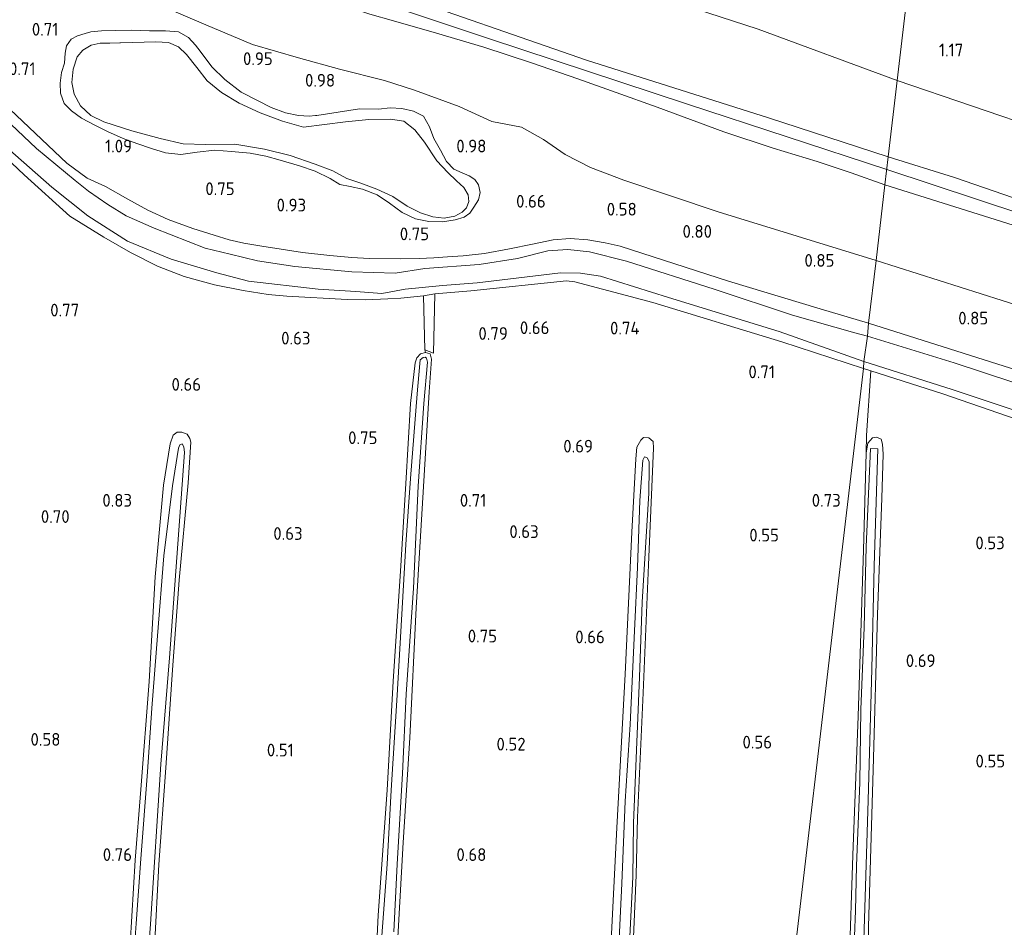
# Model space of a CAD drawing. Extents: x 126429 to 133038, y 413091 to 414846.
# Tile 96 of 256: x 127909 to 128048, y 413847 to 413975. Entities that reach past the tile are written whole.
import ezdxf
from ezdxf.enums import TextEntityAlignment as Align

# ---------------------------------------------------------------- set-up
doc = ezdxf.new("R2010")
doc.units = 0
for name, color, linetype, lineweight in [('B-ME-GR-BOUWLAND_AKKERBOUW-GV', 80, 'Continuous', 13), ('B-ME-GR-GRAS-GV', 60, 'Continuous', 13), ('B-ME-GW-OPHOGING_KRUIN-G', 90, 'Continuous', 18), ('B-ME-GW-TALUD_KRUIN-G', 90, 'Continuous', 18), ('B-ME-GW-TALUD_TEEN-G', 90, 'Continuous', 18), ('B-ME-IE-TERREINAFSCHEIDING_KUNSTMATIG_HEKWERK-G', 20, 'IE-TERREINAFSCHEIDING-KUNSTMATIG', 18), ('B-ME-OG-HOOGTEPUNT-S', 7, 'Continuous', 25), ('B-ME-OG-WATER_POEL-GV', 7, 'Continuous', 18), ('B-ME-OG-WATER_SLOOT-G', 120, 'Continuous', 18), ('B-ME-OG-WATER_SLOOT-GV', 120, 'Continuous', 18)]:
    doc.layers.add(name, color=color, linetype=linetype, lineweight=lineweight)
doc.styles.add('NLCS-ISO-ANNOTATIVE-T18', font='NLCS-ISO.ttf', dxfattribs={"height": 1.8})
doc.linetypes.add('IE-TERREINAFSCHEIDING-KUNSTMATIG', pattern='A,4,[82,NLCS.SHX,S=0.75,R=90,X=0,Y=0],4,-2', length=10)

# ---------------------------------------------------------------- blocks, each defined once
blk = doc.blocks.new('SAL-HOOGTELABEL-SO')
at = {"color": 0, "linetype": 'ByBlock', "lineweight": -2, "style": 'NLCS-ISO-ANNOTATIVE-T18'}
blk.add_attdef('HOOGTE', text='', height=1.8, dxfattribs=at).set_placement((2.79, 0), align=Align.RIGHT)

msp = doc.modelspace()

# ---------------------------------------------------------------- linework, layer by layer
at = {"layer": 'B-ME-GR-BOUWLAND_AKKERBOUW-GV'}
for points in [[(127962.46, 413846.676, 0.328), (127963.193, 413859.246, 0.278), (127964.144, 413874.02, 0.428), (127965.031, 413892.347, 0.378), (127966.01, 413908.668, 0.44), (127966.848, 413922.861, 0.515), (127967.185, 413927.472, 0.44), (127966.97, 413928.212, 0.415), (127966.313, 413928.376, 0.428), (127966.241, 413928.774, 0.482), (127967.465, 413928.292, 0.48), (127967.64, 413936.652, 0.681), (127972.738, 413937.113, 0.669), (127986.218, 413938.496, 0.693), (127987.384, 413938.351, 0.709), (127998.413, 413935.457, 0.695), (128016.621, 413929.88, 0.703), (128028.114, 413926.135, 0.727), (128014.092, 413806.628, 0.349)], [(127995.249, 413835.989, 0.378), (127996.066, 413854.622, 0.278), (127996.238, 413862.762, 0.39), (127997.036, 413880.355, 0.428), (127997.818, 413898.43, 0.54), (127998.339, 413910.497, 0.428), (127998.52, 413914.909, 0.428), (127998.461, 413915.848, 0.428), (127997.836, 413916.367, 0.428), (127997.075, 413916.406, 0.415), (127996.714, 413916.032, 0.378), (127996.138, 413915.053, 0.44), (127996.032, 413913.406, 0.453), (127995.44, 413903.04, 0.553), (127994.521, 413882.988, 0.428), (127993.319, 413861.293, 0.415), (127992.054, 413836.046, 0.478)]]:
    msp.add_polyline3d(points, dxfattribs=at)
msp.add_polyline3d([(128025.571, 413831.715, 0.396), (128024.854, 413805.813, 0.421), (128014.092, 413806.628, 0.349), (128028.114, 413926.135, 0.727), (128029.184, 413925.793, 0.735), (128028.543, 413916.687, 0.533), (128028.49, 413914.251, 0.396), (128028.113, 413900.476, 0.358), (128027.374, 413877.088, 0.433), (128026.64, 413857.431, 0.471), (128026.097, 413841.831, 0.383), (128025.58, 413835.573, 0.233)], close=True, dxfattribs=at)
at = {"layer": 'B-ME-GR-GRAS-GV'}
for points in [[(127829.29, 414054.571, 1.42), (127850.431, 414046.777, 1.602), (127869.374, 414038.192, 1.63), (127888.195, 414033.146, 1.45), (127909.19, 414026.454, 1.316), (127931.272, 414019.082, 1.234), (127945.524, 414014.271, 1.158), (127966.979, 414005.642, 1.232), (127980.006, 414001.076, 1.422), (127994.733, 413995.389, 1.364), (128006.947, 413990.956, 1.452), (128017.307, 413987.753, 1.528), (128026.809, 413984.027, 1.434), (128034.58, 413981.236, 1.416), (128032.884, 413966.788, 1.136), (128013.267, 413974.021, 1.132), (127981.649, 413984.345, 1.136), (127961.871, 413991.171, 1.138), (127942.093, 413997.997, 1.14), (127904.213, 414009.609, 1.15), (127869.689, 414019.905, 1.164), (127861.462, 414022.271, 1.334), (127838.721, 414029.429, 1.384), (127809.488, 414041.345, 1.372)], [(127809.488, 414041.345, 1.372), (127838.721, 414029.429, 1.384), (127861.462, 414022.271, 1.334), (127869.689, 414019.905, 1.164), (127904.213, 414009.609, 1.15), (127942.093, 413997.997, 1.14), (127961.871, 413991.171, 1.138), (127981.649, 413984.345, 1.136), (128013.267, 413974.021, 1.132), (128032.884, 413966.788, 1.136), (128031.621, 413956.02, 2), (128014.728, 413961.531, 2.024), (127989.063, 413969.63, 2.07), (127960.023, 413979.78, 2.118), (127934.272, 413988.407, 2.102), (127905.524, 413998.173, 2.096), (127875.985, 414007.831, 1.98), (127849.125, 414017.141, 1.956), (127828.288, 414024.454, 2.038)], [(127905.524, 413998.173, 2.096), (127934.272, 413988.407, 2.102), (127960.023, 413979.78, 2.118), (127989.063, 413969.63, 2.07), (128014.728, 413961.531, 2.024), (128031.621, 413956.02, 2), (128031.153, 413952.033, 2), (128026.373, 413953.758, 2.134), (128021.583, 413955.365, 2.144), (128015.404, 413957.236, 2.128), (128008.421, 413959.544, 2.114), (127999.009, 413963.001, 2.128), (127993.229, 413965.066, 2.192), (127987.837, 413967.02, 2.258), (127981.296, 413969.258, 2.222), (127974.565, 413971.493, 2.188), (127967.901, 413973.461, 2.126), (127961.828, 413975.202, 2.088), (127958.479, 413976.141, 2.032), (127945.23, 413980.611, 2.018), (127926.91, 413987.38, 2.022), (127908.141, 413993.463, 2.048)], [(128053.857, 413959.604, 1.18), (128032.884, 413966.788, 1.136), (128034.58, 413981.236, 1.416), (128052.886, 413975.781, 1.352)], [(127929.248, 413977.236, 1.178), (127935.349, 413974.618, 1.176), (127941.93, 413971.856, 1.176), (127948.412, 413969.954, 1.174), (127954.221, 413968.382, 1.172), (127960.542, 413966.757, 1.17), (127964.793, 413965.417, 1.166), (127971.089, 413963.086, 1.156), (127975.708, 413960.977, 1.114), (127979.877, 413960.213, 1.08), (127982.978, 413958.474, 1.08), (127986.034, 413956.315, 1.08), (127989.622, 413954.502, 1.08), (127994.299, 413952.717, 1.08), (128007.62, 413948.262, 1.08), (128029.901, 413941.365, 0.994), (128028.863, 413932.515, 0.846), (128022.028, 413934.571, 0.722), (128009.098, 413938.466, 0.562), (127993.797, 413943.41, 0.556), (127991.699, 413943.887, 0.552), (127989.215, 413944.288, 0.536), (127986.758, 413944.496, 0.524), (127984.351, 413944.274, 0.524), (127981.41, 413943.684, 0.55), (127978.176, 413943.005, 0.596), (127974.665, 413942.379, 0.618), (127971.631, 413942.034, 0.628), (127969.421, 413941.886, 0.568), (127967.496, 413941.756, 0.572), (127965.43, 413941.64, 0.612), (127962.757, 413941.588, 0.734), (127958.398, 413941.664, 0.778), (127955.935, 413941.802, 0.778), (127952.85, 413942.1, 0.782), (127948.976, 413942.526, 0.788), (127945.952, 413942.959, 0.786), (127943.237, 413943.406, 0.75), (127940.686, 413943.837, 0.686), (127938.631, 413944.287, 0.716), (127936.503, 413944.933, 0.796), (127933.489, 413945.907, 0.916), (127930.009, 413947.167, 0.99), (127927.145, 413948.456, 1.01), (127924.336, 413950.046, 1.008), (127921.192, 413951.813, 0.96), (127918.613, 413952.991, 0.847), (127915.721, 413955.118, 0.775), (127905.909, 413964.386, 0.777)], [(127958.479, 413976.141, 2.032), (127961.828, 413975.202, 2.088), (127967.901, 413973.461, 2.126), (127974.565, 413971.493, 2.188), (127981.296, 413969.258, 2.222), (127987.837, 413967.02, 2.258), (127993.229, 413965.066, 2.192), (127999.009, 413963.001, 2.128), (128008.421, 413959.544, 2.114), (128015.404, 413957.236, 2.128), (128021.583, 413955.365, 2.144), (128026.373, 413953.758, 2.134), (128031.153, 413952.033, 2), (128029.901, 413941.365, 0.994), (128007.62, 413948.262, 1.08), (127994.299, 413952.717, 1.08), (127989.622, 413954.502, 1.08), (127986.034, 413956.315, 1.08), (127982.978, 413958.474, 1.08), (127979.877, 413960.213, 1.08), (127975.708, 413960.977, 1.114), (127971.089, 413963.086, 1.156), (127964.793, 413965.417, 1.166), (127960.542, 413966.757, 1.17), (127954.221, 413968.382, 1.172), (127948.412, 413969.954, 1.174), (127941.93, 413971.856, 1.176), (127935.349, 413974.618, 1.176), (127929.248, 413977.236, 1.178)], [(127905.909, 413964.386, 0.777), (127915.721, 413955.118, 0.775), (127918.613, 413952.991, 0.847), (127921.192, 413951.813, 0.96), (127924.336, 413950.046, 1.008), (127927.145, 413948.456, 1.01), (127930.009, 413947.167, 0.99), (127933.489, 413945.907, 0.916), (127936.503, 413944.933, 0.796), (127938.631, 413944.287, 0.716), (127940.686, 413943.837, 0.686), (127943.237, 413943.406, 0.75), (127945.952, 413942.959, 0.786), (127948.976, 413942.526, 0.788), (127952.85, 413942.1, 0.782), (127955.935, 413941.802, 0.778), (127958.398, 413941.664, 0.778), (127962.757, 413941.588, 0.734), (127965.43, 413941.64, 0.612), (127967.496, 413941.756, 0.572), (127969.421, 413941.886, 0.568), (127971.631, 413942.034, 0.628), (127974.665, 413942.379, 0.618), (127978.176, 413943.005, 0.596), (127981.41, 413943.684, 0.55), (127984.351, 413944.274, 0.524), (127986.758, 413944.496, 0.524), (127989.215, 413944.288, 0.536), (127991.699, 413943.887, 0.552), (127993.797, 413943.41, 0.556), (128009.098, 413938.466, 0.562), (128022.028, 413934.571, 0.722), (128028.863, 413932.515, 0.846), (128028.695, 413930.715, -0.566), (128026.911, 413931.183, -0.566), (128018.097, 413933.672, -0.566), (128007.084, 413937.346, -0.566), (127994.688, 413941.301, -0.566), (127989.485, 413942.576, -0.566), (127986.41, 413942.92, -0.566), (127983.576, 413942.754, -0.566), (127979.308, 413941.658, -0.566), (127973.883, 413940.815, -0.566), (127966.24, 413940.222, -0.566), (127962.032, 413939.605, -0.566), (127955.947, 413939.786, -0.566), (127947.903, 413940.515, -0.566), (127942.64, 413941.336, -0.566), (127938.769, 413942.279, -0.566), (127935.25, 413943.113, -0.566), (127928.034, 413945.946, -0.566), (127924.08, 413947.699, -0.566), (127921.512, 413949.296, -0.566), (127918.798, 413951.148, -0.566), (127916.911, 413952.679, -0.566), (127911.423, 413957.169, -0.566), (127905.109, 413963.141, -0.566)], [(127902.601, 413960.155, 0.703), (127909.694, 413953.468, 0.669), (127916.124, 413947.654, 0.657), (127920.933, 413944.651, 0.677), (127924.723, 413942.51, 0.689), (127928.533, 413940.556, 0.699), (127932.302, 413939.125, 0.713), (127936.544, 413937.928, 0.719), (127940.591, 413937.13, 0.701), (127944.145, 413936.571, 0.691), (127946.786, 413936.32, 0.683), (127955.262, 413935.886, 0.653), (127957.85, 413935.806, 0.659), (127961.004, 413935.95, 0.661), (127962.857, 413936.064, 0.669), (127966.031, 413936.395, 0.685), (127966.241, 413928.774, 0.482), (127966.313, 413928.376, 0.428), (127965.625, 413928.185, 0.503), (127965.133, 413927.636, 0.553), (127964.892, 413926.93, 0.428), (127964.231, 413921.208, 0.503), (127963.546, 413909.905, 0.453), (127962.791, 413897.538, 0.44), (127961.776, 413882.004, 0.44), (127960.916, 413866.645, 0.378), (127959.634, 413848.985, 0.44), (127958.784, 413831.317, 0.415)], [(127905.298, 413959.019, -0.566), (127913.606, 413951.74, -0.566), (127918.673, 413947.689, -0.566), (127924.305, 413944.081, -0.566), (127930.466, 413941.548, -0.566), (127936.867, 413939.616, -0.566), (127941.365, 413938.458, -0.566), (127951.194, 413937.312, -0.566), (127956.493, 413936.995, -0.566), (127960.177, 413936.739, -0.566), (127963.449, 413937.325, -0.566), (127968.74, 413937.843, -0.566), (127973.625, 413938.218, -0.566), (127985.379, 413939.632, -0.566), (127988.183, 413939.597, -0.566), (127991.003, 413939.157, -0.566), (128000.616, 413936.171, -0.566), (128016.253, 413931.362, -0.566), (128028.189, 413927.138, -0.566), (128028.114, 413926.135, 0.727), (128016.621, 413929.88, 0.703), (127998.413, 413935.457, 0.695), (127987.384, 413938.351, 0.709), (127986.218, 413938.496, 0.693), (127972.738, 413937.113, 0.669), (127967.64, 413936.652, 0.681), (127966.031, 413936.395, 0.685), (127962.857, 413936.064, 0.669), (127961.004, 413935.95, 0.661), (127957.85, 413935.806, 0.659), (127955.262, 413935.886, 0.653), (127946.786, 413936.32, 0.683), (127944.145, 413936.571, 0.691), (127940.591, 413937.13, 0.701), (127936.544, 413937.928, 0.719), (127932.302, 413939.125, 0.713), (127928.533, 413940.556, 0.699), (127924.723, 413942.51, 0.689), (127920.933, 413944.651, 0.677), (127916.124, 413947.654, 0.657), (127909.694, 413953.468, 0.669), (127902.601, 413960.155, 0.703)], [(128049.349, 413924.156, -0.566), (128040.944, 413926.915, -0.566), (128028.695, 413930.715, -0.566), (128028.863, 413932.515, 0.846), (128057.463, 413923.441, 0.848)], [(127958.784, 413831.317, 0.415), (127959.634, 413848.985, 0.44), (127960.916, 413866.645, 0.378), (127961.776, 413882.004, 0.44), (127962.791, 413897.538, 0.44), (127963.546, 413909.905, 0.453), (127964.231, 413921.208, 0.503), (127964.892, 413926.93, 0.428), (127965.133, 413927.636, 0.553), (127965.625, 413928.185, 0.503), (127966.313, 413928.376, 0.428), (127966.97, 413928.212, 0.415), (127967.185, 413927.472, 0.44), (127966.848, 413922.861, 0.515), (127966.01, 413908.668, 0.44), (127965.031, 413892.347, 0.378), (127964.144, 413874.02, 0.428), (127963.193, 413859.246, 0.278), (127962.46, 413846.676, 0.328)], [(127961.85, 413846.611, -0.022), (127962.352, 413856.192, -0.022), (127963.064, 413868.991, -0.022), (127963.595, 413880.195, -0.022), (127964.625, 413895.145, -0.022), (127965.289, 413909.518, -0.022), (127966.108, 413921.2, -0.022), (127966.593, 413927.026, -0.022), (127966.451, 413927.587, -0.022), (127966.276, 413927.742, -0.022), (127965.997, 413927.696, -0.022), (127965.584, 413927.349, -0.022), (127965.549, 413926.816, -0.022), (127965.143, 413922.561, -0.022), (127964.193, 413910.629, -0.022), (127963.543, 413901.279, -0.022), (127962.866, 413889.012, -0.022), (127962.349, 413880.015, -0.022), (127961.473, 413866.609, -0.022), (127960.931, 413856.192, -0.022), (127960.066, 413844.791, -0.022)], [(128060.16, 413915.338, 0.82), (128039.309, 413922.557, 0.806), (128029.184, 413925.793, 0.735), (128028.114, 413926.135, 0.727), (128028.189, 413927.138, -0.566), (128040.661, 413923.181, -0.566), (128052.503, 413919.238, -0.566)], [(128059.753, 413803.274, 0.396), (128027.744, 413805.648, 0.321), (128028.451, 413825.23, 0.433), (128028.548, 413830.863, 0.346), (128028.715, 413833.854, 0.233), (128028.732, 413835.783, 0.308), (128028.858, 413847.381, 0.358), (128029.493, 413869.502, 0.383), (128030.098, 413891.396, 0.458), (128030.736, 413907.856, 0.433), (128030.896, 413914.021, 0.496), (128030.826, 413915.47, 0.408), (128030.613, 413916.16, 0.408), (128029.959, 413916.453, 0.471), (128029.398, 413916.338, 0.508), (128028.748, 413915.617, 0.508), (128028.49, 413914.251, 0.396), (128028.543, 413916.687, 0.533), (128029.184, 413925.793, 0.735), (128039.309, 413922.557, 0.806), (128060.16, 413915.338, 0.82)], [(127928.094, 413844.452, 0.428), (127928.684, 413856.112, 0.428), (127929.716, 413869.793, 0.415), (127930.624, 413883.604, 0.365), (127931.562, 413896.247, 0.415), (127932.849, 413909.975, 0.528), (127933.206, 413915.727, 0.49), (127933.088, 413916.262, 0.465), (127932.694, 413916.878, 0.515), (127931.937, 413917.146, 0.528), (127931.303, 413917.132, 0.54), (127930.737, 413916.711, 0.478), (127930.284, 413915.501, 0.503), (127929.342, 413909.683, 0.403), (127928.171, 413896.739, 0.478), (127927.347, 413881.963, 0.44), (127926.16, 413866.711, 0.415), (127925.346, 413856.73, 0.54), (127924.651, 413844.869, 0.478)], [(127924.651, 413844.869, 0.478), (127925.346, 413856.73, 0.54), (127926.16, 413866.711, 0.415), (127927.347, 413881.963, 0.44), (127928.171, 413896.739, 0.478), (127929.342, 413909.683, 0.403), (127930.284, 413915.501, 0.503), (127930.737, 413916.711, 0.478), (127931.303, 413917.132, 0.54), (127931.937, 413917.146, 0.528), (127932.694, 413916.878, 0.515), (127933.088, 413916.262, 0.465), (127933.206, 413915.727, 0.49), (127932.849, 413909.975, 0.528), (127931.562, 413896.247, 0.415), (127930.624, 413883.604, 0.365), (127929.716, 413869.793, 0.415), (127928.684, 413856.112, 0.428), (127928.094, 413844.452, 0.428)], [(127992.054, 413836.046, 0.478), (127993.319, 413861.293, 0.415), (127994.521, 413882.988, 0.428), (127995.44, 413903.04, 0.553), (127996.032, 413913.406, 0.453), (127996.138, 413915.053, 0.44), (127996.714, 413916.032, 0.378), (127997.075, 413916.406, 0.415), (127997.836, 413916.367, 0.428), (127998.461, 413915.848, 0.428), (127998.52, 413914.909, 0.428), (127998.339, 413910.497, 0.428), (127997.818, 413898.43, 0.54), (127997.036, 413880.355, 0.428), (127996.238, 413862.762, 0.39), (127996.066, 413854.622, 0.278), (127995.249, 413835.989, 0.378)], [(128026.097, 413841.831, 0.383), (128026.64, 413857.431, 0.471), (128027.374, 413877.088, 0.433), (128028.113, 413900.476, 0.358), (128028.49, 413914.251, 0.396), (128028.748, 413915.617, 0.508), (128029.398, 413916.338, 0.508), (128029.959, 413916.453, 0.471), (128030.613, 413916.16, 0.408), (128030.826, 413915.47, 0.408), (128030.896, 413914.021, 0.496), (128030.736, 413907.856, 0.433), (128030.098, 413891.396, 0.458), (128029.493, 413869.502, 0.383), (128028.858, 413847.381, 0.358), (128028.732, 413835.783, 0.308)], [(127926.059, 413828.632, -0.072), (127927.518, 413847.71, -0.072), (127928.989, 413870.289, -0.072), (127930.223, 413885.286, -0.072), (127931.537, 413903.326, -0.072), (127932.317, 413914.297, -0.072), (127932.255, 413915.06, -0.072), (127932.009, 413915.495, -0.072), (127931.652, 413915.375, -0.072), (127931.465, 413914.871, -0.072), (127930.634, 413909.583, -0.072), (127929.416, 413899.685, -0.072), (127928.503, 413888.386, -0.072), (127927.736, 413878.176, -0.072), (127927.093, 413869.232, -0.072), (127926.162, 413856.944, -0.072), (127925.49, 413847.822, -0.072), (127924.169, 413829.377, -0.072)], [(128027.998, 413839.378, -0.08), (128028.816, 413865.227, -0.08), (128029.32, 413883.696, -0.08), (128029.664, 413898.284, -0.08), (128030.176, 413914.773, -0.08), (128029.137, 413914.821, -0.08), (128028.529, 413900.949, -0.08), (128028.23, 413889.558, -0.08), (128027.775, 413878.018, -0.08), (128027.601, 413867.716, -0.08), (128027.166, 413855.947, -0.08), (128027.003, 413849.605, -0.08), (128026.719, 413842.427, -0.08)], [(127994.593, 413834.758, -0.022), (127995.605, 413854.351, -0.022), (127995.666, 413861.986, -0.022), (127996.543, 413882.571, -0.022), (127996.911, 413893.144, -0.022), (127997.847, 413908.527, -0.022), (127997.886, 413912.078, -0.022), (127997.877, 413913.017, -0.022), (127997.607, 413913.53, -0.022), (127997.254, 413913.663, -0.022), (127997.018, 413913.21, -0.022), (127996.585, 413907.484, -0.022), (127996.238, 413898.027, -0.022), (127995.824, 413889.104, -0.022), (127995.23, 413875.872, -0.022), (127994.529, 413865.077, -0.022), (127994.041, 413853.44, -0.022), (127993.192, 413835.874, -0.022)]]:
    msp.add_polyline3d(points, dxfattribs=at)
for points in [[(127929.653, 413956.551, 0.875), (127931.801, 413956.328, 0.823), (127934.104, 413956.678, 0.803), (127936.586, 413956.939, 0.775), (127938.952, 413956.764, 0.769), (127941.596, 413956.536, 0.763), (127943.792, 413956.095, 0.753), (127945.833, 413955.529, 0.717), (127948.536, 413954.728, 0.695), (127950.771, 413953.977, 0.673), (127952.86, 413952.957, 0.655), (127954.234, 413952.105, 0.627), (127955.691, 413951.812, 0.629), (127957.42, 413951.42, 0.637), (127959.534, 413950.634, 0.633), (127961.276, 413949.461, 0.635), (127963.051, 413948.143, 0.637), (127964.94, 413947.239, 0.641), (127966.812, 413946.855, 0.641), (127968.723, 413946.845, 0.643), (127970.5, 413947.132, 0.649), (127971.809, 413947.468, 0.661), (127972.604, 413948.07, 0.691), (127973.14, 413948.911, 0.727), (127973.812, 413949.927, 0.745), (127974.038, 413950.966, 0.769), (127973.797, 413952.053, 0.781), (127973.31, 413952.812, 0.841), (127972.515, 413953.343, 0.867), (127971.517, 413953.73, 0.879), (127970.346, 413954.277, 0.903), (127969.278, 413955.355, 0.911), (127968.43, 413956.955, 0.911), (127967.493, 413958.61, 0.911), (127966.908, 413960.252, 0.911), (127966.07, 413961.732, 0.911), (127964.658, 413962.445, 0.911), (127962.973, 413962.81, 0.909), (127961.356, 413962.93, 0.915), (127959.708, 413962.748, 0.919), (127956.997, 413962.77, 0.917), (127951.001, 413961.86, 0.999), (127950.809, 413961.833, 0.999), (127949.925, 413961.736, 0.999), (127948.424, 413961.821, 0.999), (127946.599, 413962.2, 0.999), (127944.553, 413962.956, 0.999), (127942.648, 413963.933, 0.999), (127940.317, 413965.119, 0.999), (127938, 413966.895, 1.001), (127936.183, 413968.712, 0.999), (127934.549, 413970.936, 0.997), (127933.882, 413971.784, 0.997), (127932.884, 413972.856, 0.991), (127931.502, 413973.637, 0.989), (127929.629, 413973.785, 0.989), (127927.389, 413973.805, 0.987), (127924.85, 413973.904, 0.985), (127922.574, 413973.811, 0.985), (127920.614, 413973.802, 0.969), (127919.132, 413973.626, 0.927), (127918.309, 413973.428, 0.907), (127917.235, 413973.092, 0.861), (127916.336, 413972.618, 0.805), (127915.671, 413971.673, 0.787), (127915.472, 413970.655, 0.787), (127915.417, 413969.221, 0.785), (127914.949, 413967.9, 0.789), (127914.77, 413966.408, 0.787), (127914.834, 413964.986, 0.799), (127915.345, 413963.54, 0.827), (127916.371, 413962.512, 0.861), (127917.796, 413961.467, 0.911), (127919.652, 413960.471, 0.931), (127921.45, 413959.6, 0.933), (127923.658, 413958.591, 0.933), (127925.612, 413957.869, 0.931), (127927.663, 413957.16, 0.903)], [(127932.884, 413972.856, 0.991), (127933.882, 413971.784, 0.997), (127934.549, 413970.936, 0.997), (127936.183, 413968.712, 0.999), (127938, 413966.895, 1.001), (127940.317, 413965.119, 0.999), (127942.648, 413963.933, 0.999), (127944.553, 413962.956, 0.999), (127946.599, 413962.2, 0.999), (127948.424, 413961.821, 0.999), (127949.925, 413961.736, 0.999), (127950.809, 413961.833, 0.999), (127951.001, 413961.86, 0.999), (127956.997, 413962.77, 0.917), (127959.708, 413962.748, 0.919), (127961.356, 413962.93, 0.915), (127962.973, 413962.81, 0.909), (127964.658, 413962.445, 0.911), (127966.07, 413961.732, 0.911), (127966.908, 413960.252, 0.911), (127967.493, 413958.61, 0.911), (127968.43, 413956.955, 0.911), (127969.278, 413955.355, 0.911), (127970.346, 413954.277, 0.903), (127971.517, 413953.73, 0.879), (127972.515, 413953.343, 0.867), (127973.31, 413952.812, 0.841), (127973.797, 413952.053, 0.781), (127974.038, 413950.966, 0.769), (127973.812, 413949.927, 0.745), (127973.14, 413948.911, 0.727), (127972.604, 413948.07, 0.691), (127971.809, 413947.468, 0.661), (127970.5, 413947.132, 0.649), (127968.723, 413946.845, 0.643), (127966.812, 413946.855, 0.641), (127964.94, 413947.239, 0.641), (127963.051, 413948.143, 0.637), (127961.276, 413949.461, 0.635), (127959.534, 413950.634, 0.633), (127957.42, 413951.42, 0.637), (127955.691, 413951.812, 0.629), (127954.234, 413952.105, 0.627), (127952.86, 413952.957, 0.655), (127950.771, 413953.977, 0.673), (127948.536, 413954.728, 0.695), (127945.833, 413955.529, 0.717), (127943.792, 413956.095, 0.753), (127941.596, 413956.536, 0.763), (127938.952, 413956.764, 0.769), (127936.586, 413956.939, 0.775), (127934.104, 413956.678, 0.803), (127931.801, 413956.328, 0.823), (127929.653, 413956.551, 0.875), (127927.663, 413957.16, 0.903), (127925.612, 413957.869, 0.931), (127923.658, 413958.591, 0.933), (127921.45, 413959.6, 0.933), (127919.652, 413960.471, 0.931), (127917.796, 413961.467, 0.911), (127916.371, 413962.512, 0.861), (127915.345, 413963.54, 0.827), (127914.834, 413964.986, 0.799), (127914.77, 413966.408, 0.787), (127914.949, 413967.9, 0.789), (127915.417, 413969.221, 0.785), (127915.472, 413970.655, 0.787), (127915.671, 413971.673, 0.787), (127916.336, 413972.618, 0.805), (127917.235, 413973.092, 0.861), (127918.309, 413973.428, 0.907), (127919.132, 413973.626, 0.927), (127920.614, 413973.802, 0.969), (127922.574, 413973.811, 0.985), (127924.85, 413973.904, 0.985), (127927.389, 413973.805, 0.987), (127929.629, 413973.785, 0.989), (127931.502, 413973.637, 0.989)], [(127932.125, 413957.852, 0.521), (127935.3, 413957.734, 0.521), (127939.435, 413957.776, 0.521), (127943.614, 413957.105, 0.521), (127947.248, 413956.184, 0.521), (127950.758, 413954.993, 0.521), (127953.28, 413954.046, 0.521), (127955.217, 413952.924, 0.521), (127957.226, 413952.266, 0.521), (127959.477, 413951.442, 0.521), (127961.706, 413950.407, 0.521), (127963.737, 413949.063, 0.521), (127965.621, 413948.112, 0.521), (127967.378, 413947.528, 0.521), (127968.986, 413947.337, 0.521), (127970.458, 413947.632, 0.521), (127971.529, 413948.182, 0.521), (127972.116, 413948.829, 0.521), (127972.444, 413949.715, 0.521), (127972.352, 413950.645, 0.521), (127971.728, 413951.678, 0.521), (127970.715, 413952.61, 0.521), (127969.494, 413953.799, 0.521), (127967.94, 413955.424, 0.521), (127966.184, 413958.062, 0.521), (127964.809, 413959.81, 0.521), (127963.283, 413961.031, 0.521), (127961.399, 413961.297, 0.521), (127958.329, 413961.286, 0.521), (127955.062, 413960.965, 0.521), (127952.068, 413960.545, 0.521), (127949.13, 413960.213, 0.521), (127946.171, 413961.041, 0.521), (127942.987, 413962.198, 0.521), (127940.04, 413963.591, 0.521), (127937.551, 413965.077, 0.521), (127935.527, 413966.727, 0.521), (127934.07, 413968.602, 0.521), (127932.61, 413970.453, 0.521), (127931.494, 413971.513, 0.521), (127930.05, 413972.159, 0.521), (127928.287, 413972.225, 0.521), (127923.317, 413972.105, 0.521), (127923.195, 413972.07, 0.521), (127921.8, 413972.05, 0.521), (127920.43, 413972.028, 0.521), (127919.153, 413971.782, 0.521), (127917.968, 413971.056, 0.521), (127917.161, 413970.102, 0.521), (127916.604, 413968.389, 0.521), (127916.431, 413966.495, 0.521), (127916.754, 413964.833, 0.521), (127917.667, 413963.18, 0.521), (127919.131, 413961.824, 0.521), (127920.927, 413960.929, 0.521), (127924.902, 413959.666, 0.521), (127928.897, 413958.589, 0.521)], [(128230.217, 413904.177, 1.15), (128227.207, 413892.765, 2.163), (128211.991, 413897.162, 2.234), (128190.393, 413904.013, 2.142), (128167.227, 413911.86, 2.122), (128138.763, 413921.108, 2.066), (128112.009, 413930.24, 2.058), (128088.571, 413937.315, 2.06), (128061.712, 413945.917, 2.032), (128040.959, 413953.087, 2.02), (128031.621, 413956.02, 2), (128032.884, 413966.788, 1.136), (128053.857, 413959.604, 1.18), (128075.097, 413952.273, 1.2), (128096.292, 413944.97, 1.222), (128124.951, 413936.645, 1.22), (128151.477, 413928.457, 1.216), (128185.613, 413919.301, 1.21), (128210.214, 413910.544, 1.228)], [(128227.207, 413892.765, 2.163), (128226.382, 413890.072, 2.05), (128194.859, 413899.391, 2.02), (128166.516, 413909.097, 1.928), (128136.108, 413918.91, 1.932), (128108.662, 413927.529, 1.93), (128079.033, 413936.478, 1.932), (128063.09, 413941.748, 1.934), (128050.891, 413945.856, 1.954), (128031.153, 413952.033, 2), (128031.621, 413956.02, 2), (128040.959, 413953.087, 2.02), (128061.712, 413945.917, 2.032), (128088.571, 413937.315, 2.06), (128112.009, 413930.24, 2.058), (128138.763, 413921.108, 2.066), (128167.227, 413911.86, 2.122), (128190.393, 413904.013, 2.142), (128211.991, 413897.162, 2.234)], [(128224.839, 413884.887, 1.55), (128222.868, 413877.3, 0.728), (128221.041, 413878.03, 0.856), (128219.4, 413878.35, 0.892), (128217.719, 413878.721, 0.956), (128215.839, 413879.444, 1), (128213.852, 413880.486, 1.028), (128210.662, 413882.177, 1.05), (128187.789, 413891.195, 1.048), (128152.841, 413902.656, 1.038), (128127.945, 413910.431, 1.036), (128093.527, 413921.765, 0.986), (128059.575, 413931.962, 0.98), (128029.901, 413941.365, 0.994), (128031.153, 413952.033, 2), (128050.891, 413945.856, 1.954), (128063.09, 413941.748, 1.934), (128079.033, 413936.478, 1.932), (128108.662, 413927.529, 1.93), (128136.108, 413918.91, 1.932), (128166.516, 413909.097, 1.928), (128194.859, 413899.391, 2.02), (128226.382, 413890.072, 2.05)], [(128222.411, 413875.54, 0.538), (128221.726, 413872.013, 0.802), (128190.715, 413881.49, 0.762), (128165.408, 413889.38, 0.748), (128144.521, 413896.272, 0.802), (128119.263, 413904.181, 0.822), (128089.983, 413913.305, 0.838), (128057.463, 413923.441, 0.848), (128028.863, 413932.515, 0.846), (128029.901, 413941.365, 0.994), (128059.575, 413931.962, 0.98), (128093.527, 413921.765, 0.986), (128127.945, 413910.431, 1.036), (128152.841, 413902.656, 1.038), (128187.789, 413891.195, 1.048), (128210.662, 413882.177, 1.05), (128213.852, 413880.486, 1.028), (128215.839, 413879.444, 1), (128217.719, 413878.721, 0.956), (128219.4, 413878.35, 0.892), (128221.041, 413878.03, 0.856), (128222.868, 413877.3, 0.728)], [(127967.64, 413936.652, 0.681), (127967.465, 413928.292, 0.48), (127966.241, 413928.774, 0.482), (127966.031, 413936.395, 0.685)]]:
    msp.add_polyline3d(points, close=True, dxfattribs=at)
at = {"layer": 'B-ME-GW-OPHOGING_KRUIN-G'}
for points in [[(127664.431, 414082.873, 1.732), (127687.836, 414073.688, 1.867), (127716.88, 414063.281, 1.73), (127745.302, 414052.656, 1.757), (127773.25, 414042.86, 1.85), (127800.875, 414032.742, 2.07), (127827.934, 414022.754, 2.005), (127851.277, 414014.644, 1.942), (127870.779, 414007.892, 1.931), (127890.281, 414001.141, 1.919), (127927.939, 413988.63, 2.022), (127951.587, 413980.666, 2.105), (127975.236, 413972.702, 2.188), (128003.321, 413963.448, 2.166), (128031.407, 413954.195, 2.144)], [(128031.407, 413954.195, 2.144), (128050.628, 413947.852, 2.101), (128069.85, 413941.509, 2.058), (128107.253, 413929.639, 2.074), (128124.862, 413924.283, 2.104), (128160.992, 413912.198, 2.116), (128195.247, 413900.882, 2.216), (128227.083, 413891.375, 2.264), (128253.439, 413883.169, 2.084), (128283.951, 413874.101, 2.114), (128303.913, 413867.817, 2.094), (128323.875, 413861.533, 2.074), (128345.277, 413855.481, 2.03), (128370.437, 413849.046, 1.974)]]:
    msp.add_polyline3d(points, dxfattribs=at)
at = {"layer": 'B-ME-GW-TALUD_KRUIN-G'}
for points in [[(127664.584, 414083.885, 1.73), (127689.909, 414074.112, 1.876), (127716.489, 414064.832, 1.874), (127732.901, 414058.781, 1.856), (127744.058, 414055.071, 1.796), (127745.838, 414054.484, 1.79), (127763.113, 414048.466, 2.074), (127782.509, 414041.822, 2.082), (127801.915, 414034.586, 2.07), (127828.288, 414024.454, 2.038), (127849.125, 414017.141, 1.956), (127875.985, 414007.831, 1.98), (127905.524, 413998.173, 2.096), (127934.272, 413988.407, 2.102), (127960.023, 413979.78, 2.118), (127989.063, 413969.63, 2.07), (128014.728, 413961.531, 2.024), (128031.621, 413956.02, 2)], [(128031.153, 413952.033, 2), (128026.373, 413953.758, 2.134), (128021.583, 413955.365, 2.144), (128015.404, 413957.236, 2.128), (128008.421, 413959.544, 2.114), (127999.009, 413963.001, 2.128), (127993.229, 413965.066, 2.192), (127987.837, 413967.02, 2.258), (127981.296, 413969.258, 2.222), (127974.565, 413971.493, 2.188), (127967.901, 413973.461, 2.126), (127961.828, 413975.202, 2.088), (127958.479, 413976.141, 2.032), (127945.23, 413980.611, 2.018), (127926.91, 413987.38, 2.022), (127908.141, 413993.463, 2.048)], [(128370.557, 413850.41, 1.922), (128339.941, 413858.311, 2.028), (128321.026, 413864.021, 2.136), (128294.06, 413872.068, 2.108), (128275.157, 413878.107, 2.056), (128259.071, 413882.708, 2.024), (128230.405, 413891.836, 2.274), (128227.207, 413892.765, 2.163), (128211.991, 413897.162, 2.234), (128190.393, 413904.013, 2.142), (128167.227, 413911.86, 2.122), (128138.763, 413921.108, 2.066), (128112.009, 413930.24, 2.058), (128088.571, 413937.315, 2.06), (128061.712, 413945.917, 2.032), (128040.959, 413953.087, 2.02), (128031.621, 413956.02, 2)], [(128031.153, 413952.033, 2), (128050.891, 413945.856, 1.954), (128063.09, 413941.748, 1.934), (128079.033, 413936.478, 1.932), (128108.662, 413927.529, 1.93), (128136.108, 413918.91, 1.932), (128166.516, 413909.097, 1.928), (128194.859, 413899.391, 2.02), (128226.382, 413890.072, 2.05), (128242.572, 413885.553, 2.094), (128251.76, 413882.385, 2), (128266.276, 413877.884, 1.934), (128283.548, 413872.682, 1.942), (128293.555, 413869.024, 1.976), (128302.54, 413865.736, 2), (128318.244, 413861.955, 2.034), (128338.501, 413856.217, 2.046), (128355.419, 413850.795, 2.014), (128370.298, 413847.457, 1.974)]]:
    msp.add_polyline3d(points, dxfattribs=at)
msp.add_polyline3d([(127924.85, 413973.904, 0.985), (127922.574, 413973.811, 0.985), (127920.614, 413973.802, 0.969), (127919.132, 413973.626, 0.927), (127918.309, 413973.428, 0.907), (127917.235, 413973.092, 0.861), (127916.336, 413972.618, 0.805), (127915.671, 413971.673, 0.787), (127915.472, 413970.655, 0.787), (127915.417, 413969.221, 0.785), (127914.949, 413967.9, 0.789), (127914.77, 413966.408, 0.787), (127914.834, 413964.986, 0.799), (127915.345, 413963.54, 0.827), (127916.371, 413962.512, 0.861), (127917.796, 413961.467, 0.911), (127919.652, 413960.471, 0.931), (127921.45, 413959.6, 0.933), (127923.658, 413958.591, 0.933), (127925.612, 413957.869, 0.931), (127927.663, 413957.16, 0.903), (127929.653, 413956.551, 0.875), (127931.801, 413956.328, 0.823), (127934.104, 413956.678, 0.803), (127936.586, 413956.939, 0.775), (127938.952, 413956.764, 0.769), (127941.596, 413956.536, 0.763), (127943.792, 413956.095, 0.753), (127945.833, 413955.529, 0.717), (127948.536, 413954.728, 0.695), (127950.771, 413953.977, 0.673), (127952.86, 413952.957, 0.655), (127954.234, 413952.105, 0.627), (127955.691, 413951.812, 0.629), (127957.42, 413951.42, 0.637), (127959.534, 413950.634, 0.633), (127961.276, 413949.461, 0.635), (127963.051, 413948.143, 0.637), (127964.94, 413947.239, 0.641), (127966.812, 413946.855, 0.641), (127968.723, 413946.845, 0.643), (127970.5, 413947.132, 0.649), (127971.809, 413947.468, 0.661), (127972.604, 413948.07, 0.691), (127973.14, 413948.911, 0.727), (127973.812, 413949.927, 0.745), (127974.038, 413950.966, 0.769), (127973.797, 413952.053, 0.781), (127973.31, 413952.812, 0.841), (127972.515, 413953.343, 0.867), (127971.517, 413953.73, 0.879), (127970.346, 413954.277, 0.903), (127969.278, 413955.355, 0.911), (127968.43, 413956.955, 0.911), (127967.493, 413958.61, 0.911), (127966.908, 413960.252, 0.911), (127966.07, 413961.732, 0.911), (127964.658, 413962.445, 0.911), (127962.973, 413962.81, 0.909), (127961.356, 413962.93, 0.915), (127959.708, 413962.748, 0.919), (127956.997, 413962.77, 0.917), (127951.001, 413961.86, 0.999), (127950.809, 413961.833, 0.999), (127949.925, 413961.736, 0.999), (127948.424, 413961.821, 0.999), (127946.599, 413962.2, 0.999), (127944.553, 413962.956, 0.999), (127942.648, 413963.933, 0.999), (127940.317, 413965.119, 0.999), (127938, 413966.895, 1.001), (127936.183, 413968.712, 0.999), (127934.549, 413970.936, 0.997), (127933.882, 413971.784, 0.997), (127932.884, 413972.856, 0.991), (127931.502, 413973.637, 0.989), (127929.629, 413973.785, 0.989), (127927.389, 413973.805, 0.987)], close=True, dxfattribs=at)
at = {"layer": 'B-ME-GW-TALUD_TEEN-G'}
for points in [[(128032.884, 413966.788, 1.136), (128013.267, 413974.021, 1.132), (127981.649, 413984.345, 1.136), (127961.871, 413991.171, 1.138), (127942.093, 413997.997, 1.14), (127904.213, 414009.609, 1.15), (127869.689, 414019.905, 1.164), (127861.462, 414022.271, 1.334), (127838.721, 414029.429, 1.384), (127809.488, 414041.345, 1.372), (127788.012, 414049.316, 1.336), (127761.747, 414059.365, 1.338), (127748.632, 414064.135, 1.166), (127738.088, 414067.116, 1.128), (127719.634, 414073.285, 1.16), (127696.758, 414080.504, 1.204), (127665.998, 414093.221, 1.18)], [(128029.901, 413941.365, 0.994), (128007.62, 413948.262, 1.08), (127994.299, 413952.717, 1.08), (127989.622, 413954.502, 1.08), (127986.034, 413956.315, 1.08), (127982.978, 413958.474, 1.08), (127979.877, 413960.213, 1.08), (127975.708, 413960.977, 1.114), (127971.089, 413963.086, 1.156), (127964.793, 413965.417, 1.166), (127960.542, 413966.757, 1.17), (127954.221, 413968.382, 1.172), (127948.412, 413969.954, 1.174), (127941.93, 413971.856, 1.176), (127935.349, 413974.618, 1.176), (127929.248, 413977.236, 1.178), (127922.438, 413979.62, 1.184), (127917.345, 413981.023, 1.184), (127912.261, 413983.205, 1.184), (127906.695, 413984.845, 1.186)], [(128371.495, 413861.917, 1.265), (128356.431, 413865.914, 1.332), (128336.271, 413872.511, 1.3), (128318.257, 413877.392, 1.3), (128298.518, 413883.121, 1.294), (128272.065, 413890.688, 1.29), (128250.144, 413897.385, 1.282), (128230.217, 413904.177, 1.15), (128210.214, 413910.544, 1.228), (128185.613, 413919.301, 1.21), (128151.477, 413928.457, 1.216), (128124.951, 413936.645, 1.22), (128096.292, 413944.97, 1.222), (128075.097, 413952.273, 1.2), (128053.857, 413959.604, 1.18), (128032.884, 413966.788, 1.136)], [(128029.901, 413941.365, 0.994), (128059.575, 413931.962, 0.98)]]:
    msp.add_polyline3d(points, dxfattribs=at)
at = {"layer": 'B-ME-IE-TERREINAFSCHEIDING_KUNSTMATIG_HEKWERK-G'}
for points in [[(128028.863, 413932.515, 0.846), (128022.028, 413934.571, 0.722), (128009.098, 413938.466, 0.562), (127993.797, 413943.41, 0.556), (127991.699, 413943.887, 0.552), (127989.215, 413944.288, 0.536), (127986.758, 413944.496, 0.524), (127984.351, 413944.274, 0.524), (127981.41, 413943.684, 0.55), (127978.176, 413943.005, 0.596), (127974.665, 413942.379, 0.618), (127971.631, 413942.034, 0.628), (127969.421, 413941.886, 0.568), (127967.496, 413941.756, 0.572), (127965.43, 413941.64, 0.612), (127962.757, 413941.588, 0.734), (127958.398, 413941.664, 0.778), (127955.935, 413941.802, 0.778), (127952.85, 413942.1, 0.782), (127948.976, 413942.526, 0.788), (127945.952, 413942.959, 0.786), (127943.237, 413943.406, 0.75), (127940.686, 413943.837, 0.686), (127938.631, 413944.287, 0.716), (127936.503, 413944.933, 0.796), (127933.489, 413945.907, 0.916), (127930.009, 413947.167, 0.99), (127927.145, 413948.456, 1.01), (127924.336, 413950.046, 1.008), (127921.192, 413951.813, 0.96), (127918.613, 413952.991, 0.847), (127915.721, 413955.118, 0.775), (127905.909, 413964.386, 0.777)], [(127967.64, 413936.652, 0.681), (127967.465, 413928.292, 0.48), (127966.241, 413928.774, 0.482), (127966.031, 413936.395, 0.685)], [(128368.539, 413827.362, 0.898), (128360.568, 413830.044, 0.974), (128349.178, 413833.569, 0.862), (128345.397, 413834.917, 0.462), (128342.988, 413835.655, 0.824), (128340.41, 413836.371, 0.886), (128336.959, 413837.203, 0.872), (128314.347, 413843.06, 0.838), (128289.247, 413850.48, 0.836), (128266.368, 413857.493, 0.812), (128242.945, 413865.001, 0.792), (128221.726, 413872.013, 0.802), (128190.715, 413881.49, 0.762), (128165.408, 413889.38, 0.748), (128144.521, 413896.272, 0.802), (128119.263, 413904.181, 0.822), (128089.983, 413913.305, 0.838), (128057.463, 413923.441, 0.848), (128028.863, 413932.515, 0.846)]]:
    msp.add_polyline3d(points, dxfattribs=at)
at = {"layer": 'B-ME-OG-WATER_POEL-GV'}
msp.add_polyline3d([(127946.171, 413961.041, 0.521), (127949.13, 413960.213, 0.521), (127952.068, 413960.545, 0.521), (127955.062, 413960.965, 0.521), (127958.329, 413961.286, 0.521), (127961.399, 413961.297, 0.521), (127963.283, 413961.031, 0.521), (127964.809, 413959.81, 0.521), (127966.184, 413958.062, 0.521), (127967.94, 413955.424, 0.521), (127969.494, 413953.799, 0.521), (127970.715, 413952.61, 0.521), (127971.728, 413951.678, 0.521), (127972.352, 413950.645, 0.521), (127972.444, 413949.715, 0.521), (127972.116, 413948.829, 0.521), (127971.529, 413948.182, 0.521), (127970.458, 413947.632, 0.521), (127968.986, 413947.337, 0.521), (127967.378, 413947.528, 0.521), (127965.621, 413948.112, 0.521), (127963.737, 413949.063, 0.521), (127961.706, 413950.407, 0.521), (127959.477, 413951.442, 0.521), (127957.226, 413952.266, 0.521), (127955.217, 413952.924, 0.521), (127953.28, 413954.046, 0.521), (127950.758, 413954.993, 0.521), (127947.248, 413956.184, 0.521), (127943.614, 413957.105, 0.521), (127939.435, 413957.776, 0.521), (127935.3, 413957.734, 0.521), (127932.125, 413957.852, 0.521), (127928.897, 413958.589, 0.521), (127924.902, 413959.666, 0.521), (127920.927, 413960.929, 0.521), (127919.131, 413961.824, 0.521), (127917.667, 413963.18, 0.521), (127916.754, 413964.833, 0.521), (127916.431, 413966.495, 0.521), (127916.604, 413968.389, 0.521), (127917.161, 413970.102, 0.521), (127917.968, 413971.056, 0.521), (127919.153, 413971.782, 0.521), (127920.43, 413972.028, 0.521), (127921.8, 413972.05, 0.521), (127923.195, 413972.07, 0.521), (127923.317, 413972.105, 0.521), (127928.287, 413972.225, 0.521), (127930.05, 413972.159, 0.521), (127931.494, 413971.513, 0.521), (127932.61, 413970.453, 0.521), (127934.07, 413968.602, 0.521), (127935.527, 413966.727, 0.521), (127937.551, 413965.077, 0.521), (127940.04, 413963.591, 0.521), (127942.987, 413962.198, 0.521)], close=True, dxfattribs=at)
at = {"layer": 'B-ME-OG-WATER_SLOOT-G'}
for points in [[(128028.114, 413926.135, 0.727), (128016.621, 413929.88, 0.703), (127998.413, 413935.457, 0.695), (127987.384, 413938.351, 0.709), (127986.218, 413938.496, 0.693), (127972.738, 413937.113, 0.669), (127967.64, 413936.652, 0.681), (127966.031, 413936.395, 0.685), (127962.857, 413936.064, 0.669), (127961.004, 413935.95, 0.661), (127957.85, 413935.806, 0.659), (127955.262, 413935.886, 0.653), (127946.786, 413936.32, 0.683), (127944.145, 413936.571, 0.691), (127940.591, 413937.13, 0.701), (127936.544, 413937.928, 0.719), (127932.302, 413939.125, 0.713), (127928.533, 413940.556, 0.699), (127924.723, 413942.51, 0.689), (127920.933, 413944.651, 0.677), (127916.124, 413947.654, 0.657), (127909.694, 413953.468, 0.669), (127902.601, 413960.155, 0.703)], [(127957.533, 413811.119, 0.403), (127958.784, 413831.317, 0.415), (127959.634, 413848.985, 0.44), (127960.916, 413866.645, 0.378), (127961.776, 413882.004, 0.44), (127962.791, 413897.538, 0.44), (127963.546, 413909.905, 0.453), (127964.231, 413921.208, 0.503), (127964.892, 413926.93, 0.428), (127965.133, 413927.636, 0.553), (127965.625, 413928.185, 0.503), (127966.313, 413928.376, 0.428), (127966.97, 413928.212, 0.415), (127967.185, 413927.472, 0.44), (127966.848, 413922.861, 0.515), (127966.01, 413908.668, 0.44), (127965.031, 413892.347, 0.378), (127964.144, 413874.02, 0.428), (127963.193, 413859.246, 0.278), (127962.46, 413846.676, 0.328), (127961.485, 413830.532, 0.39), (127960.797, 413819.077, 0.34), (127960.294, 413810.866, 0.315)], [(128060.16, 413915.338, 0.82), (128039.309, 413922.557, 0.806), (128029.184, 413925.793, 0.735), (128028.114, 413926.135, 0.727)], [(127922.318, 413813.908, 0.365), (127923.487, 413829.541, 0.44), (127924.651, 413844.869, 0.478), (127925.346, 413856.73, 0.54), (127926.16, 413866.711, 0.415), (127927.347, 413881.963, 0.44), (127928.171, 413896.739, 0.478), (127929.342, 413909.683, 0.403), (127930.284, 413915.501, 0.503), (127930.737, 413916.711, 0.478), (127931.303, 413917.132, 0.54), (127931.937, 413917.146, 0.528), (127932.694, 413916.878, 0.515), (127933.088, 413916.262, 0.465), (127933.206, 413915.727, 0.49), (127932.849, 413909.975, 0.528), (127931.562, 413896.247, 0.415), (127930.624, 413883.604, 0.365), (127929.716, 413869.793, 0.415), (127928.684, 413856.112, 0.428), (127928.094, 413844.452, 0.428), (127926.902, 413830.393, 0.378), (127926.147, 413819.421, 0.365), (127925.687, 413813.62, 0.29)], [(127991.101, 413808.46, 0.453), (127992.054, 413836.046, 0.478), (127993.319, 413861.293, 0.415), (127994.521, 413882.988, 0.428), (127995.44, 413903.04, 0.553), (127996.032, 413913.406, 0.453), (127996.138, 413915.053, 0.44), (127996.714, 413916.032, 0.378), (127997.075, 413916.406, 0.415), (127997.836, 413916.367, 0.428), (127998.461, 413915.848, 0.428), (127998.52, 413914.909, 0.428), (127998.339, 413910.497, 0.428), (127997.818, 413898.43, 0.54), (127997.036, 413880.355, 0.428), (127996.238, 413862.762, 0.39), (127996.066, 413854.622, 0.278), (127995.249, 413835.989, 0.378), (127994.23, 413817.385, 0.415), (127993.913, 413808.207, 0.39)], [(128027.744, 413805.648, 0.321), (128028.451, 413825.23, 0.433), (128028.548, 413830.863, 0.346), (128028.715, 413833.854, 0.233), (128028.732, 413835.783, 0.308), (128028.858, 413847.381, 0.358), (128029.493, 413869.502, 0.383), (128030.098, 413891.396, 0.458), (128030.736, 413907.856, 0.433), (128030.896, 413914.021, 0.496), (128030.826, 413915.47, 0.408), (128030.613, 413916.16, 0.408), (128029.959, 413916.453, 0.471), (128029.398, 413916.338, 0.508), (128028.748, 413915.617, 0.508), (128028.49, 413914.251, 0.396), (128028.113, 413900.476, 0.358), (128027.374, 413877.088, 0.433), (128026.64, 413857.431, 0.471), (128026.097, 413841.831, 0.383), (128025.58, 413835.573, 0.233), (128025.571, 413831.715, 0.396), (128024.854, 413805.813, 0.421)]]:
    msp.add_polyline3d(points, dxfattribs=at)
at = {"layer": 'B-ME-OG-WATER_SLOOT-GV'}
for points in [[(127905.109, 413963.141, -0.566), (127911.423, 413957.169, -0.566), (127916.911, 413952.679, -0.566), (127918.798, 413951.148, -0.566), (127921.512, 413949.296, -0.566), (127924.08, 413947.699, -0.566), (127928.034, 413945.946, -0.566), (127935.25, 413943.113, -0.566), (127938.769, 413942.279, -0.566), (127942.64, 413941.336, -0.566), (127947.903, 413940.515, -0.566), (127955.947, 413939.786, -0.566), (127962.032, 413939.605, -0.566), (127966.24, 413940.222, -0.566), (127973.883, 413940.815, -0.566), (127979.308, 413941.658, -0.566), (127983.576, 413942.754, -0.566), (127986.41, 413942.92, -0.566), (127989.485, 413942.576, -0.566), (127994.688, 413941.301, -0.566), (128007.084, 413937.346, -0.566), (128018.097, 413933.672, -0.566), (128026.911, 413931.183, -0.566), (128028.695, 413930.715, -0.566), (128028.189, 413927.138, -0.566), (128016.253, 413931.362, -0.566), (128000.616, 413936.171, -0.566), (127991.003, 413939.157, -0.566), (127988.183, 413939.597, -0.566), (127985.379, 413939.632, -0.566), (127973.625, 413938.218, -0.566), (127968.74, 413937.843, -0.566), (127963.449, 413937.325, -0.566), (127960.177, 413936.739, -0.566), (127956.493, 413936.995, -0.566), (127951.194, 413937.312, -0.566), (127941.365, 413938.458, -0.566), (127936.867, 413939.616, -0.566), (127930.466, 413941.548, -0.566), (127924.305, 413944.081, -0.566), (127918.673, 413947.689, -0.566), (127913.606, 413951.74, -0.566), (127905.298, 413959.019, -0.566)], [(128052.503, 413919.238, -0.566), (128040.661, 413923.181, -0.566), (128028.189, 413927.138, -0.566), (128028.695, 413930.715, -0.566), (128040.944, 413926.915, -0.566), (128049.349, 413924.156, -0.566)], [(127960.066, 413844.791, -0.022), (127960.931, 413856.192, -0.022), (127961.473, 413866.609, -0.022), (127962.349, 413880.015, -0.022), (127962.866, 413889.012, -0.022), (127963.543, 413901.279, -0.022), (127964.193, 413910.629, -0.022), (127965.143, 413922.561, -0.022), (127965.549, 413926.816, -0.022), (127965.584, 413927.349, -0.022), (127965.997, 413927.696, -0.022), (127966.276, 413927.742, -0.022), (127966.451, 413927.587, -0.022), (127966.593, 413927.026, -0.022), (127966.108, 413921.2, -0.022), (127965.289, 413909.518, -0.022), (127964.625, 413895.145, -0.022), (127963.595, 413880.195, -0.022), (127963.064, 413868.991, -0.022), (127962.352, 413856.192, -0.022), (127961.85, 413846.611, -0.022)]]:
    msp.add_polyline3d(points, dxfattribs=at)
for points in [[(127926.059, 413828.632, -0.072), (127925.002, 413813.606, -0.072), (127923.129, 413813.843, -0.072), (127924.169, 413829.377, -0.072), (127925.49, 413847.822, -0.072), (127926.162, 413856.944, -0.072), (127927.093, 413869.232, -0.072), (127927.736, 413878.176, -0.072), (127928.503, 413888.386, -0.072), (127929.416, 413899.685, -0.072), (127930.634, 413909.583, -0.072), (127931.465, 413914.871, -0.072), (127931.652, 413915.375, -0.072), (127932.009, 413915.495, -0.072), (127932.255, 413915.06, -0.072), (127932.317, 413914.297, -0.072), (127931.537, 413903.326, -0.072), (127930.223, 413885.286, -0.072), (127928.989, 413870.289, -0.072), (127927.518, 413847.71, -0.072)], [(128027.717, 413828.85, -0.08), (128027.034, 413805.689, -0.08), (128025.59, 413805.797, -0.08), (128025.921, 413817.492, -0.08), (128026.321, 413829.998, -0.08), (128026.212, 413835.483, -0.08), (128026.303, 413838.502, -0.08), (128026.719, 413842.427, -0.08), (128027.003, 413849.605, -0.08), (128027.166, 413855.947, -0.08), (128027.601, 413867.716, -0.08), (128027.775, 413878.018, -0.08), (128028.23, 413889.558, -0.08), (128028.529, 413900.949, -0.08), (128029.137, 413914.821, -0.08), (128030.176, 413914.773, -0.08), (128029.664, 413898.284, -0.08), (128029.32, 413883.696, -0.08), (128028.816, 413865.227, -0.08), (128027.998, 413839.378, -0.08)], [(127993.495, 413813.212, -0.022), (127993.329, 413808.217, -0.022), (127992.065, 413808.443, -0.022), (127992.512, 413822.034, -0.022), (127993.192, 413835.874, -0.022), (127994.041, 413853.44, -0.022), (127994.529, 413865.077, -0.022), (127995.23, 413875.872, -0.022), (127995.824, 413889.104, -0.022), (127996.238, 413898.027, -0.022), (127996.585, 413907.484, -0.022), (127997.018, 413913.21, -0.022), (127997.254, 413913.663, -0.022), (127997.607, 413913.53, -0.022), (127997.877, 413913.017, -0.022), (127997.886, 413912.078, -0.022), (127997.847, 413908.527, -0.022), (127996.911, 413893.144, -0.022), (127996.543, 413882.571, -0.022), (127995.666, 413861.986, -0.022), (127995.605, 413854.351, -0.022), (127994.593, 413834.758, -0.022)]]:
    msp.add_polyline3d(points, close=True, dxfattribs=at)

# ---------------------------------------------------------------- block references
at = {"layer": 'B-ME-OG-HOOGTEPUNT-S'}
for p, values in [((127911.743, 413973.106, 0.708), {'HOOGTE': '0.71'}), ((128039.424, 413970.185, 1.165), {'HOOGTE': '1.17'}), ((127941.989, 413968.96, 0.945), {'HOOGTE': '0.95'}), ((127908.522, 413967.532, 0.708), {'HOOGTE': '0.71'}), ((127950.789, 413965.909, 0.982), {'HOOGTE': '0.98'}), ((127922.133, 413956.628, 1.094), {'HOOGTE': '1.09'}), ((127972.133, 413956.628, 0.984), {'HOOGTE': '0.98'}), ((127936.612, 413950.603, 0.752), {'HOOGTE': '0.75'}), ((127946.692, 413948.299, 0.932), {'HOOGTE': '0.93'}), ((127980.497, 413948.833, 0.658), {'HOOGTE': '0.66'}), ((127993.348, 413947.713, 0.577), {'HOOGTE': '0.58'}), ((127964.049, 413944.231, 0.745), {'HOOGTE': '0.75'}), ((128003.966, 413944.579, 0.795), {'HOOGTE': '0.80'}), ((128021.238, 413940.493, 0.852), {'HOOGTE': '0.85'}), ((127914.677, 413933.476, 0.77), {'HOOGTE': '0.77'}), ((128042.943, 413932.344, 0.852), {'HOOGTE': '0.85'}), ((127975.157, 413930.171, 0.785), {'HOOGTE': '0.79'}), ((127981.028, 413930.987, 0.658), {'HOOGTE': '0.66'}), ((127993.756, 413930.933, 0.735), {'HOOGTE': '0.74'}), ((127947.311, 413929.515, 0.633), {'HOOGTE': '0.63'}), ((128012.851, 413924.759, 0.708), {'HOOGTE': '0.71'}), ((127931.876, 413922.99, 0.658), {'HOOGTE': '0.66'}), ((127956.758, 413915.464, 0.745), {'HOOGTE': '0.75'}), ((127987.173, 413914.271, 0.685), {'HOOGTE': '0.69'}), ((127922.133, 413906.628, 0.832), {'HOOGTE': '0.83'}), ((127972.133, 413906.628, 0.71), {'HOOGTE': '0.71'}), ((128022.133, 413906.628, 0.728), {'HOOGTE': '0.73'}), ((127913.33, 413904.339, 0.695), {'HOOGTE': '0.70'}), ((127946.201, 413901.946, 0.633), {'HOOGTE': '0.63'}), ((127979.511, 413902.209, 0.633), {'HOOGTE': '0.63'}), ((128013.414, 413901.723, 0.545), {'HOOGTE': '0.55'}), ((128045.273, 413900.622, 0.533), {'HOOGTE': '0.53'}), ((127973.641, 413887.479, 0.747), {'HOOGTE': '0.75'}), ((127988.845, 413887.35, 0.66), {'HOOGTE': '0.66'}), ((128035.507, 413883.997, 0.685), {'HOOGTE': '0.69'}), ((127912.035, 413872.891, 0.583), {'HOOGTE': '0.58'}), ((127944.951, 413871.385, 0.508), {'HOOGTE': '0.51'}), ((127977.664, 413872.22, 0.52), {'HOOGTE': '0.52'}), ((128012.447, 413872.502, 0.558), {'HOOGTE': '0.56'}), ((128045.337, 413869.829, 0.545), {'HOOGTE': '0.55'}), ((127922.133, 413856.628, 0.76), {'HOOGTE': '0.76'}), ((127972.133, 413856.628, 0.684), {'HOOGTE': '0.68'})]:
    msp.add_blockref('SAL-HOOGTELABEL-SO', p, dxfattribs=at).add_auto_attribs(values)

doc.saveas('drawing.dxf')
